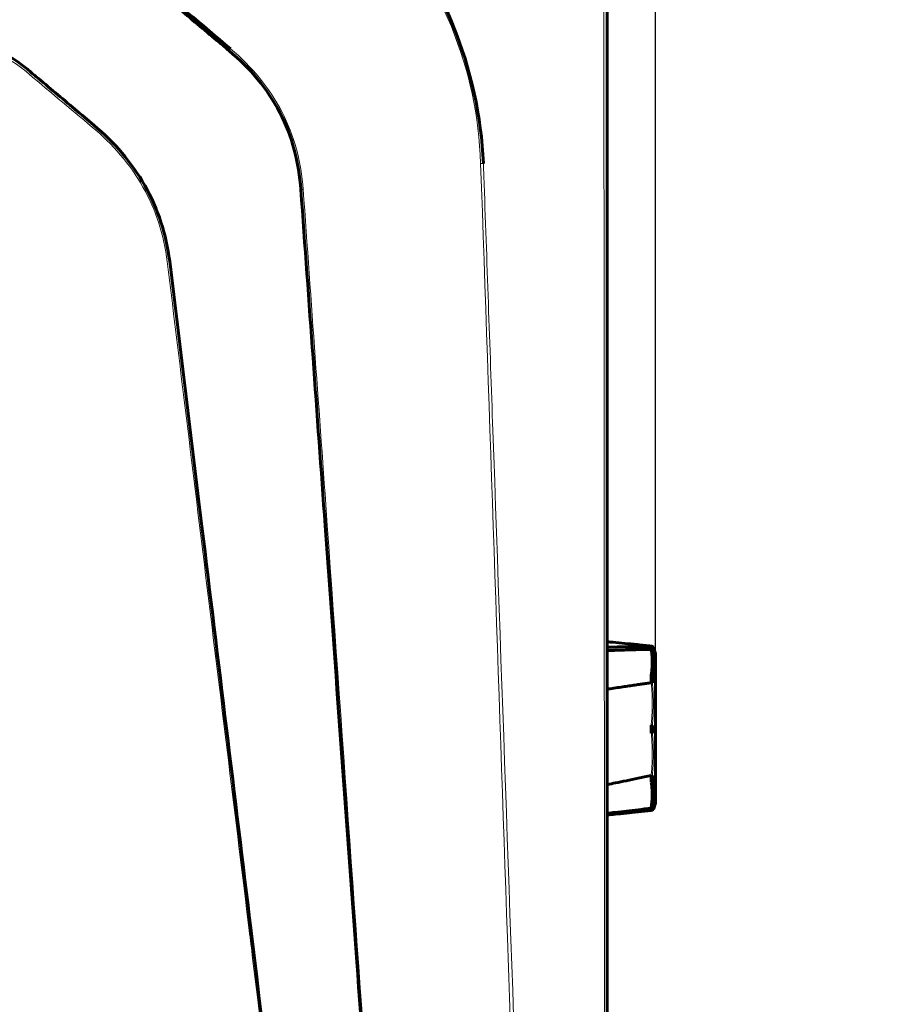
# Model space of a CAD drawing. Header units: millimetres. Extents: x 0 to 841, y 0 to 594.
# Tile 22 of 29: x 436 to 505, y 283 to 360. Entities that reach past the tile are written whole.
import ezdxf

# ---------------------------------------------------------------- set-up
doc = ezdxf.new("R2010")
doc.units = ezdxf.units.MM
doc.linetypes.add('K5LT_BASIC', pattern=[0])
doc.linetypes.add('K5LT_THIN', pattern=[0])
doc.layers.add('Системный слой', color=7, linetype='Continuous')
doc.styles.add('KDIMTEXTSTYLE', font='GOST_AU.SHX', dxfattribs={"width": 0.96, "oblique": 15, "height": 5})
doc.dimstyles.new('KDIMSTYLE (1.00)', dxfattribs={"dimtxt": 5, "dimasz": 1, "dimexe": 2, "dimexo": 0, "dimgap": 1, "dimtad": 1, "dimtxsty": 'KDIMTEXTSTYLE', "dimsah": 1, "dimcen": 0, "dimdle": 1, "dimadec": 0, "dimazin": 0, "dimtfac": 0.667, "dimtmove": 0, "dimatfit": 3, "dimfxl": 1, "dimtvp": 1, "dimtolj": 1, "dimtzin": 0, "dimarcsym": 0})

# ---------------------------------------------------------------- blocks, each defined once
blk = doc.blocks.new('KDIMARROW_02')
at = {"layer": 'Системный слой'}
blk.add_hatch(color=0, dxfattribs=at).paths.add_polyline_path([(4.5, 0), (5, 0.658), (0, 0), (5, -0.658)])
at = {"layer": 'Системный слой', "color": 0, "linetype": 'K5LT_THIN', "lineweight": 18}
for p, q in [((0, 0), (-1, 0)), ((5, 0.658), (0, 0)), ((0, 0), (5, -0.658)), ((0, 0), (7, 0)), ((4.5, 0), (5, 0.658)), ((5, -0.658), (4.5, 0))]:
    blk.add_line(p, q, dxfattribs=at)

msp = doc.modelspace()

# ---------------------------------------------------------------- linework, layer by layer
at = {"layer": 'Системный слой', "color": 150, "linetype": 'K5LT_BASIC', "lineweight": 60, "true_color": 0x0080ff}
for p, q in [((482.532, 345.139), (482.532, 364.984)), ((482.532, 364.55), (482.532, 240.787)), ((486.311, 310.52), (486.149, 311.007)), ((486.327, 310.425), (486.327, 298.853)), ((486.311, 298.758), (486.149, 298.272))]:
    msp.add_line(p, q, dxfattribs=at)
at = {"layer": 'Системный слой', "color": 7, "linetype": 'K5LT_THIN', "lineweight": 18}
for p, q in [((472.807, 349.008), (472.591, 349.001)), ((486.311, 310.52), (486.311, 298.758))]:
    msp.add_line(p, q, dxfattribs=at)
at = {"layer": 'Системный слой', "color": 150, "linetype": 'K5LT_BASIC', "lineweight": 60, "true_color": 0x0080ff}
for centre, start, end in [((486.027, 310.425), 354.16329, 18.43495), ((486.027, 298.853), 341.56505, 5.83671)]:
    msp.add_arc(centre, 0.3, start, end, dxfattribs=at)
at = {"layer": 'Системный слой', "color": 7, "linetype": 'K5LT_THIN', "lineweight": 18}
for centre, major_axis, ratio, start_param, end_param in [((458.666, 346.964), (-0.499, -0.036), 0.000367, -1.560753, -1.181), ((485.974, 308.197), (0.0995, 0.0095), 0.287634, 0.281388, 1.431171), ((485.975, 304.869), (0.0996, -0.0092), 0.297441, 0.337381, 1.595282), ((485.974, 304.267), (0.0995, 0.0097), 0.327682, 4.792678, 5.942461), ((485.975, 300.963), (0.0996, -0.0093), 0.318156, 4.745101, 6.00299)]:
    msp.add_ellipse(centre, major_axis=major_axis, ratio=ratio, start_param=start_param, end_param=end_param, dxfattribs=at)
at = {"layer": 'Системный слой', "color": 150, "linetype": 'K5LT_BASIC', "lineweight": 60, "true_color": 0x0080ff}
for centre, major_axis, ratio, start_param, end_param in [((485.975, 310.96), (0.0999, 0.0045), 0.948523, 0.278832, 1.459234), ((485.974, 310.768), (0.0989, 0.015), 0.793082, 0.189268, 1.339049), ((486.054, 310.975), (-0.0949, -0.0316), 0.999958, 3.141592, 4.331502), ((485.975, 308.687), (0.0989, -0.0147), 0.799426, 0.427711, 1.685615), ((485.975, 308.687), (-0.0126, 0.0992), 0.171862, -0.967245, -0.650797), ((485.975, 308.687), (0.1, 0.0017), 0.5814, 0.311277, 1.491715), ((485.975, 304.869), (-0.0202, 0.0979), 0.066157, 4.691812, 5.008256), ((485.975, 304.869), (0.1, 0.0014), 0.007778, -1.501908, -0.321557), ((485.974, 304.267), (0.1, -0.0015), 0.012466, -1.519084, -0.321241), ((485.975, 300.963), (0.0202, -0.0979), 0.065012, -1.251763, -0.935329), ((485.974, 300.479), (0.1, -0.0018), 0.597758, 4.774901, 5.972763), ((485.974, 300.479), (0.0987, 0.0159), 0.817833, 4.693835, 5.843623), ((485.975, 298.461), (0.0989, -0.0151), 0.81223, 4.838793, 6.096699), ((485.975, 298.461), (0.0127, -0.0992), 0.171531, -0.627829, -0.311379), ((485.974, 298.281), (0.0999, -0.005), 0.954729, 4.811282, 6.009071), ((485.974, 298.281), (-0.0225, 0.0974), 0.995601, 3.026049, 4.175831)]:
    msp.add_ellipse(centre, major_axis=major_axis, ratio=ratio, start_param=start_param, end_param=end_param, dxfattribs=at)
at = {"layer": 'Системный слой', "color": 7, "linetype": 'K5LT_THIN', "lineweight": 18}
for points, knots in [([(472.591, 349.001), (472.461, 352.733), (471.686, 356.314), (468.893, 363.185), (466.911, 366.339), (461.913, 371.851), (458.984, 374.122), (452.384, 377.589), (448.87, 378.714), (445.164, 379.184)], [0, 0, 0, 0, 0.25, 0.25, 0.5, 0.5, 0.75, 0.75, 1, 1, 1, 1]), ([(482.354, 240.787), (482.347, 247.787), (482.321, 276.121), (482.3, 304.454), (482.277, 338.708), (482.269, 351.629), (482.262, 364.551)], [0, 0, 0, 0, 0.1696786, 0.6867941, 0.6867941, 0.9999985, 0.9999985, 0.9999985, 0.9999985]), ([(452.966, 358.002), (454.61, 356.622), (455.997, 354.967), (457.956, 351.191), (458.508, 349.103), (458.661, 346.963)], [0, 0, 0, 0, 0.5, 0.5, 1, 1, 1, 1]), ([(447.989, 341.295), (447.735, 343.37), (447.113, 345.326), (445.054, 348.97), (443.698, 350.52), (442.097, 351.861)], [0, 0, 0, 0, 0.5, 0.5, 1, 1, 1, 1]), ([(476.407, 238.286), (475.839, 254.92), (475.267, 271.555), (473.995, 308.46), (473.294, 328.731), (472.591, 349.001)], [0, 0, 0, 0, 0.450742, 0.450742, 1, 1, 1, 1]), ([(472.807, 349.008), (472.819, 348.675), (473.066, 341.679), (473.313, 334.684), (474.303, 306.701), (475.058, 285.381), (476.117, 255.473), (476.421, 246.885), (476.725, 238.297)], [0, 0, 0, 0, 0.009026, 0.189563, 0.189563, 0.767279, 0.767279, 1, 1, 1, 1]), ([(458.661, 346.963), (459.291, 338.163), (459.921, 329.362), (461.808, 302.959), (463.064, 285.358), (464.999, 258.127), (465.682, 248.498), (466.476, 237.235), (466.591, 235.6), (466.684, 233.936)], [0, 0, 0, 0, 0.233659, 0.233659, 0.700976, 0.700976, 0.956604, 0.956604, 1, 1, 1, 1]), ([(461.116, 234.433), (458.964, 251.814), (456.827, 269.196), (454.603, 287.316), (453.439, 296.803), (452.276, 306.29), (450.132, 323.792), (449.06, 332.544), (447.989, 341.295)], [0, 0, 0, 0, 0.487999, 0.487999, 0.508667, 0.754333, 0.754333, 1, 1, 1, 1])]:
    msp.add_open_spline(points, degree=3, knots=knots, dxfattribs=at)
at = {"layer": 'Системный слой', "color": 150, "linetype": 'K5LT_BASIC', "lineweight": 60, "true_color": 0x0080ff}
for points, knots in [([(445.195, 379.428), (448.898, 378.892), (452.419, 377.758), (459.031, 374.27), (461.967, 371.996), (466.991, 366.478), (468.98, 363.343), (471.834, 356.424), (472.646, 352.695), (472.807, 349.008)], [0, 0, 0, 0, 0.25, 0.25, 0.5, 0.5, 0.75, 0.75, 1, 1, 1, 1]), ([(452.845, 357.857), (452.59, 358.071), (452.334, 358.285), (451.057, 359.356), (450.036, 360.213), (448.039, 361.888), (447.064, 362.706), (446.089, 363.523)], [0, 0, 0, 0, 0.113402, 0.113402, 0.56701, 0.56701, 1, 1, 1, 1]), ([(458.476, 346.95), (458.332, 349.067), (457.792, 351.132), (455.854, 354.864), (454.476, 356.499), (452.845, 357.857)], [0, 0, 0, 0, 0.5, 0.5, 1, 1, 1, 1]), ([(436.915, 356.48), (437.17, 356.266), (437.425, 356.051), (438.701, 354.98), (439.722, 354.123), (441.237, 352.85), (441.732, 352.434), (442.227, 352.018)], [0, 0, 0, 0, 0.144086, 0.144086, 0.72043, 0.72043, 1, 1, 1, 1]), ([(442.227, 352.018), (443.832, 350.662), (445.192, 349.099), (447.268, 345.433), (447.918, 343.409), (448.179, 341.32)], [0, 0, 0, 0, 0.5, 0.5, 1, 1, 1, 1]), ([(466.684, 233.936), (466.574, 235.434), (466.074, 242.252), (465.575, 249.069), (464.41, 265.027), (463.637, 275.665), (462.036, 297.719), (461.21, 309.134), (459.748, 329.349), (459.112, 338.15), (458.476, 346.95)], [0, 0, 0, 0, 0.039778, 0.180981, 0.180981, 0.463387, 0.463387, 0.766399, 0.766399, 1, 1, 1, 1]), ([(448.179, 341.32), (449.024, 334.376), (449.869, 327.433), (452, 309.908), (453.286, 299.327), (456.768, 270.641), (458.962, 252.535), (461.139, 234.428)], [0, 0, 0, 0, 0.194887, 0.194887, 0.491859, 0.491859, 1, 1, 1, 1]), ([(485.986, 311.098), (485.606, 311.139), (484.879, 311.217), (483.885, 311.316), (483.126, 311.388), (482.684, 311.429), (482.532, 311.442)], [0, 0, 0, 0, 0.125, 0.25, 0.375, 0.4416269, 0.4416269, 0.4416269, 0.4416269]), ([(485.982, 311.054), (485.873, 311.054), (485.651, 311.054), (485.321, 311.053), (484.944, 311.051), (484.535, 311.047), (484.086, 311.042), (483.599, 311.036), (483.082, 311.027), (482.714, 311.02), (482.532, 311.016)], [0, 0, 0, 0, 0.0769231, 0.1538462, 0.2307692, 0.3076923, 0.3846154, 0.4615385, 0.5384615, 0.6098883, 0.6098883, 0.6098883, 0.6098883]), ([(485.986, 310.848), (485.881, 310.846), (485.665, 310.841), (485.336, 310.834), (484.959, 310.825), (484.549, 310.814), (484.101, 310.801), (483.615, 310.786), (483.094, 310.768), (482.72, 310.754), (482.532, 310.747)], [0, 0, 0, 0, 0.0769231, 0.1538462, 0.2307692, 0.3076923, 0.3846154, 0.4615385, 0.5384615, 0.6121501, 0.6121501, 0.6121501, 0.6121501]), ([(485.982, 311.054), (485.982, 311.035), (485.983, 310.995), (485.983, 310.932), (485.981, 310.886), (485.98, 310.863)], [0, 0, 0, 0, 0.3333333, 0.6666667, 1, 1, 1, 1]), ([(485.986, 308.226), (485.861, 308.209), (485.608, 308.173), (485.233, 308.119), (484.817, 308.059), (484.369, 307.994), (483.879, 307.922), (483.345, 307.842), (482.887, 307.773), (482.606, 307.73), (482.532, 307.719)], [0, 0, 0, 0, 0.0833333, 0.1666667, 0.25, 0.3333333, 0.4166667, 0.5, 0.5833333, 0.6127212, 0.6127212, 0.6127212, 0.6127212]), ([(485.982, 304.868), (485.982, 304.806), (485.983, 304.689), (485.983, 304.531), (485.982, 304.392), (485.98, 304.306), (485.98, 304.265)], [0, 0, 0, 0, 0.25, 0.5, 0.75, 1, 1, 1, 1]), ([(486.07, 304.87), (486.07, 304.808), (486.072, 304.69), (486.072, 304.532), (486.071, 304.392), (486.07, 304.306), (486.069, 304.265)], [0, 0, 0, 0, 0.25, 0.5, 0.75, 1, 1, 1, 1]), ([(485.975, 300.931), (485.624, 300.857), (484.947, 300.717), (484.017, 300.527), (483.231, 300.369), (482.746, 300.272), (482.532, 300.23)], [0, 0, 0, 0, 0.125, 0.25, 0.375, 0.4722977, 0.4722977, 0.4722977, 0.4722977]), ([(485.982, 300.904), (485.982, 300.855), (485.983, 300.754), (485.983, 300.593), (485.981, 300.479), (485.98, 300.419)], [0.0000004, 0.0000004, 0.0000004, 0.0000004, 0.3333333, 0.6666667, 1, 1, 1, 1]), ([(485.975, 298.379), (485.621, 298.333), (484.941, 298.247), (484.006, 298.135), (483.221, 298.044), (482.74, 297.991), (482.532, 297.968)], [0, 0, 0, 0, 0.125, 0.25, 0.375, 0.470241, 0.470241, 0.470241, 0.470241]), ([(485.98, 298.185), (485.628, 298.146), (484.947, 298.073), (484.008, 297.977), (483.221, 297.901), (482.738, 297.857), (482.532, 297.838)], [0, 0, 0, 0, 0.125, 0.25, 0.375, 0.4673971, 0.4673971, 0.4673971, 0.4673971])]:
    msp.add_open_spline(points, degree=3, knots=knots, dxfattribs=at)
for points in [[(446.213, 363.672), (448.464, 361.782), (450.715, 359.892), (452.966, 358.002)], [(431.02, 358.856), (433.158, 358.561), (435.256, 357.886), (436.915, 356.48)], [(485.975, 311.06), (485.984, 311.061), (486, 311.063), (486.021, 311.065), (486.038, 311.068), (486.05, 311.07), (486.058, 311.072), (486.06, 311.074), (486.06, 311.075)], [(485.975, 308.768), (485.992, 308.877), (486.019, 309.085), (486.045, 309.366), (486.058, 309.616), (486.062, 309.844), (486.058, 310.05), (486.05, 310.238), (486.037, 310.409), (486.022, 310.566), (486.005, 310.706), (485.992, 310.801), (485.986, 310.848)], [(486.06, 311.075), (486.06, 311.076), (486.057, 311.079), (486.042, 311.084), (486.019, 311.09), (485.998, 311.095), (485.986, 311.098)], [(486.07, 310.99), (486.07, 310.971), (486.072, 310.931), (486.072, 310.867), (486.07, 310.821), (486.069, 310.797)], [(486.07, 310.99), (486.078, 310.991), (486.094, 310.993), (486.114, 310.996), (486.13, 310.999), (486.141, 311.001), (486.148, 311.004), (486.15, 311.006), (486.149, 311.007)], [(486.07, 308.707), (486.086, 308.817), (486.112, 309.026), (486.136, 309.309), (486.148, 309.56), (486.15, 309.789), (486.146, 309.997), (486.136, 310.185), (486.123, 310.357), (486.107, 310.515), (486.09, 310.656), (486.076, 310.751), (486.069, 310.797)], [(485.982, 308.745), (485.982, 308.695), (485.983, 308.592), (485.983, 308.428), (485.981, 308.313), (485.98, 308.254)], [(486.07, 308.707), (486.07, 308.657), (486.072, 308.553), (486.072, 308.389), (486.07, 308.273), (486.069, 308.214)], [(486.07, 300.945), (486.07, 300.896), (486.072, 300.795), (486.072, 300.634), (486.07, 300.518), (486.069, 300.459)], [(485.975, 298.379), (485.99, 298.477), (486.016, 298.663), (486.041, 298.916), (486.055, 299.145), (486.061, 299.354), (486.06, 299.545), (486.055, 299.718), (486.045, 299.877), (486.033, 300.023), (486.019, 300.156), (486.004, 300.277), (485.992, 300.358), (485.986, 300.398)], [(486.07, 298.431), (486.084, 298.529), (486.109, 298.716), (486.132, 298.969), (486.145, 299.2), (486.15, 299.41), (486.149, 299.601), (486.142, 299.776), (486.132, 299.936), (486.119, 300.082), (486.104, 300.216), (486.088, 300.338), (486.076, 300.419), (486.069, 300.459)], [(485.982, 298.366), (485.982, 298.356), (485.982, 298.337), (485.983, 298.304), (485.983, 298.267), (485.982, 298.228), (485.98, 298.2), (485.98, 298.185)], [(486.07, 298.431), (486.07, 298.422), (486.071, 298.402), (486.072, 298.369), (486.072, 298.332), (486.071, 298.293), (486.07, 298.265), (486.069, 298.25)], [(486.149, 298.272), (486.148, 298.268), (486.12, 298.262), (486.069, 298.25)]]:
    msp.add_open_spline(points, degree=3, dxfattribs=at)
at = {"layer": 'Системный слой', "color": 7, "linetype": 'K5LT_THIN', "lineweight": 18}
for points in [[(436.78, 356.317), (435.146, 357.687), (433.083, 358.316), (430.986, 358.58)], [(442.097, 351.861), (440.325, 353.347), (438.553, 354.832), (436.78, 356.317)], [(485.975, 304.899), (485.982, 304.971), (485.996, 305.125), (486.016, 305.378), (486.034, 305.659), (486.049, 305.97), (486.058, 306.306), (486.061, 306.65), (486.058, 306.977), (486.049, 307.277), (486.036, 307.55), (486.021, 307.8), (486.004, 308.016), (485.992, 308.158), (485.986, 308.226)], [(486.07, 304.87), (486.076, 304.943), (486.09, 305.097), (486.109, 305.352), (486.126, 305.634), (486.14, 305.947), (486.148, 306.285), (486.15, 306.63), (486.146, 306.958), (486.136, 307.26), (486.122, 307.535), (486.106, 307.785), (486.089, 308.003), (486.076, 308.145), (486.069, 308.214)], [(485.975, 300.931), (485.991, 301.096), (486.017, 301.412), (486.042, 301.839), (486.056, 302.225), (486.061, 302.571), (486.06, 302.878), (486.054, 303.148), (486.045, 303.388), (486.034, 303.6), (486.022, 303.788), (486.01, 303.956), (485.998, 304.104), (485.99, 304.193), (485.986, 304.235)], [(486.07, 300.945), (486.085, 301.112), (486.11, 301.428), (486.134, 301.857), (486.147, 302.245), (486.15, 302.593), (486.148, 302.901), (486.141, 303.173), (486.131, 303.413), (486.12, 303.626), (486.107, 303.815), (486.094, 303.984), (486.082, 304.134), (486.073, 304.223), (486.069, 304.265)]]:
    msp.add_open_spline(points, degree=3, dxfattribs=at)

# ---------------------------------------------------------------- dimensions: what is measured, and where the dimension line sits
at = {"layer": 'Системный слой', "color": 7}
msp.add_linear_dim(base=(482.532, 418.639), p1=(486.327, 310.425), p2=(482.532, 364.55), location=(498.272, 418.639), text='\\H5.0;\\W0.965;\\Q15;\\H5.0;\\W0.965;\\Q15;\\Q15;4\\H0.65x;\\S+1^ -1;\\H1.5x;', dimstyle='KDIMSTYLE (1.00)', override={"dimexo": 0, "dimblk1": 'KDIMARROW_02', "dimblk2": 'KDIMARROW_02', "dimse1": 0, "dimse2": 0, "dimclrt": 7, "dimtolj": 1}, dxfattribs=at).render()

doc.saveas('drawing.dxf')
